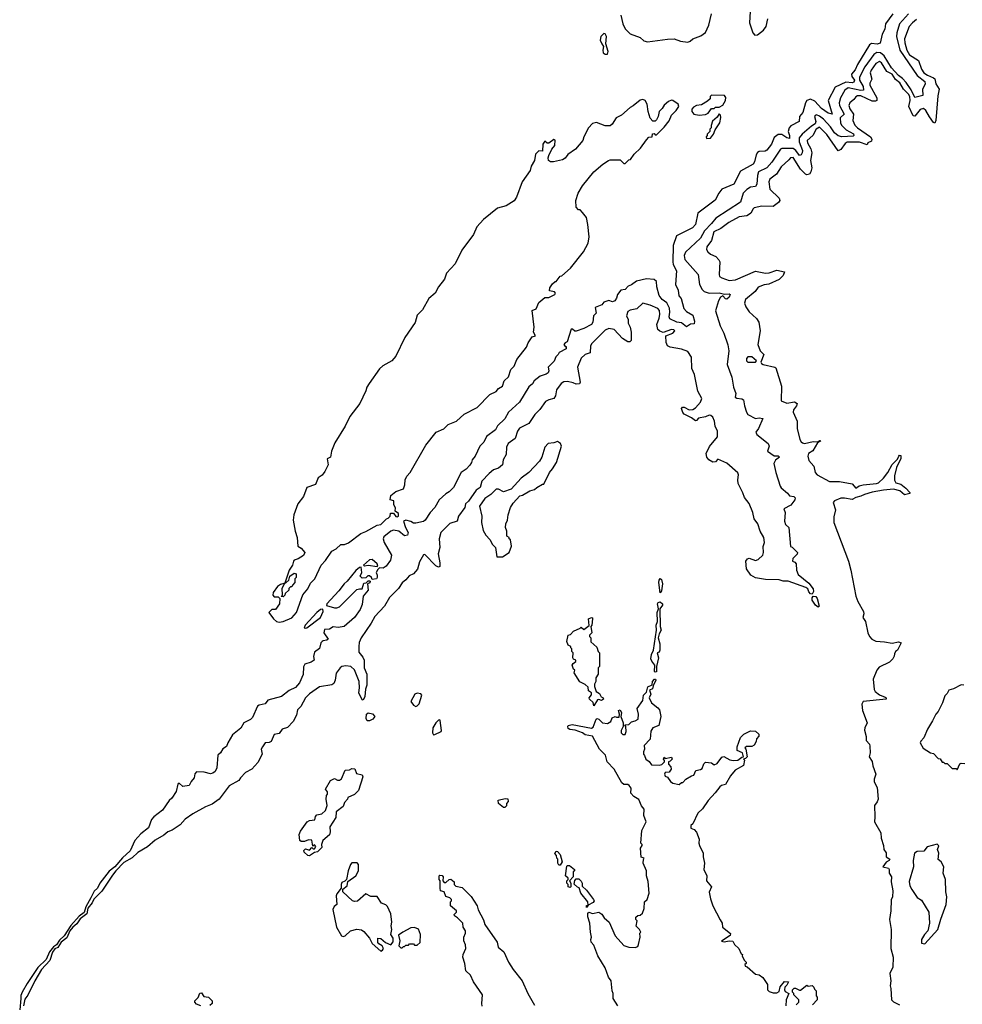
# Model space of a CAD drawing. Extents: x 2673034 to 2765626, y 830478 to 954748.
# Tile 97 of 126: x 2683654 to 2691175, y 920958 to 928819. Entities that reach past the tile are written whole.
import ezdxf

# ---------------------------------------------------------------- set-up
doc = ezdxf.new("R2010")
doc.units = 0

msp = doc.modelspace()

# ---------------------------------------------------------------- linework, layer by layer
at = {"layer": '0CON05XD'}
for points in [[(2690746.2, 928865), (2690672.7, 928785), (2690651.8, 928715), (2690650.9, 928685), (2690676.4, 928575), (2690814.4, 928374.4), (2690876.9, 928325), (2690877.5, 928305), (2690857.3, 928265), (2690858.8, 928215), (2690795, 928198.9), (2690768.3, 928258.3), (2690727.6, 928317.6), (2690698.8, 928348.8), (2690665, 928373.6), (2690608.8, 928435), (2690551, 928531), (2690522.5, 928555), (2690493.2, 928556.8), (2690468.1, 928541.9), (2690396.6, 928443.4), (2690355, 928360.8), (2690354.2, 928335), (2690383.3, 928285), (2690387.8, 928255), (2690365, 928253.3), (2690265, 928276), (2690238.5, 928255), (2690202.9, 928195), (2690192.3, 928155), (2690193.9, 928135), (2690232.9, 928065), (2690200.4, 928035), (2690203.7, 927993.7), (2690213.8, 927973.8), (2690249.1, 927939.1), (2690306.4, 927906.4), (2690310.4, 927895), (2690305, 927887.8), (2690214.7, 927884.7), (2690185, 927891.2), (2690153.9, 927915), (2690123.8, 927963.8), (2690067.3, 928025), (2690035, 928049.6), (2690011.1, 928058.9), (2690000, 928055), (2689994.4, 928045), (2690006.9, 928006.9), (2690001.2, 927988.8), (2689970.4, 927969.6), (2689895.9, 927904.1), (2689873.8, 927875), (2689872, 927845), (2689900.9, 927775), (2689898.1, 927755), (2689888.9, 927741.1), (2689875, 927735.6), (2689845.9, 927775.9), (2689825, 927790.8), (2689735, 927789.5), (2689725, 927784.4), (2689655, 927680.8), (2689614.4, 927635), (2689548.1, 927605), (2689540.4, 927575), (2689536.7, 927505), (2689525, 927486.2), (2689485, 927480.6), (2689455, 927463.5), (2689427.3, 927435), (2689405, 927362.5), (2689207.1, 927235), (2689175, 927191.9), (2689117.6, 927132.4), (2689085.3, 927074.7), (2688965, 926964), (2688954.6, 926935), (2688961.9, 926905), (2689068, 926785), (2689079.2, 926705), (2689098.8, 926665), (2689115, 926648.8), (2689154.4, 926634.4), (2689235, 926639.2), (2689277.6, 926627.6), (2689315, 926630), (2689323.3, 926625), (2689315, 926602.5), (2689295, 926588.1), (2689285, 926589.2), (2689265, 926614.2), (2689245.7, 926605), (2689228.5, 926575), (2689206, 926495), (2689242, 926375), (2689272, 926315), (2689304.2, 926224.2), (2689312, 926175), (2689299.2, 926065), (2689335.7, 925965), (2689348, 925885), (2689367.5, 925835), (2689363.8, 925805), (2689375, 925796.7), (2689415, 925793.3), (2689430, 925785), (2689436.2, 925735), (2689452, 925685), (2689465, 925666.7), (2689525, 925636.2), (2689555, 925640.8), (2689582.5, 925635), (2689550, 925555), (2689528, 925525), (2689535, 925506.7), (2689625.8, 925435.8), (2689633.8, 925415), (2689620, 925375), (2689675, 925336.2), (2689706.1, 925336.1), (2689717, 925327), (2689685, 925302.5), (2689670, 925275), (2689686, 925205), (2689722.5, 925095), (2689730.7, 925080.7), (2689779.7, 925039.7), (2689795, 925016.7), (2689831.7, 925011.7), (2689841.7, 925001.7), (2689840, 924985), (2689805.9, 924944.1), (2689750, 924915), (2689762.5, 924885), (2689757.5, 924815), (2689765, 924790), (2689790, 924765), (2689803, 924613), (2689818.3, 924608.3), (2689860, 924565), (2689858.3, 924551.7), (2689821.7, 924518.3), (2689820, 924495), (2689838.3, 924488.3), (2689850, 924475), (2689852.5, 924425), (2689865, 924390), (2689951.1, 924321.1), (2689984, 924275), (2689987.5, 924255), (2689976.2, 924233.8), (2689965, 924236), (2689950.3, 924250.3), (2689942.5, 924275), (2689927.5, 924285), (2689785, 924337.5), (2689745, 924336.7), (2689715, 924346.7), (2689605, 924348.8), (2689525, 924363.8), (2689487.5, 924385), (2689453.3, 924435), (2689447.5, 924495), (2689460, 924515), (2689475, 924520), (2689525, 924502.5), (2689545, 924510), (2689582.5, 924545), (2689590, 924565), (2689587, 924613), (2689597.5, 924645), (2689592.5, 924685), (2689563.3, 924735), (2689542.5, 924795), (2689514.1, 924834.1), (2689503.8, 924885), (2689475.6, 924955.6), (2689438, 925005), (2689425, 925042.5), (2689386.2, 925115), (2689383.3, 925145), (2689390, 925185), (2689385, 925200), (2689295, 925277.5), (2689225, 925310), (2689205, 925290), (2689185, 925287.5), (2689152.5, 925305), (2689136.1, 925326.1), (2689131.2, 925355), (2689157.5, 925412.5), (2689221.7, 925488.3), (2689222.5, 925535), (2689202.5, 925575), (2689197.1, 925615), (2689185, 925646.7), (2689169.5, 925659.5), (2689155, 925660.8), (2689125, 925648.6), (2689071.3, 925638.7), (2689055, 925620), (2689045, 925617.5), (2689015, 925640), (2688955, 925670), (2688945, 925683.3), (2688934, 925715), (2688943.6, 925726.4), (2688955, 925726.2), (2688995, 925704), (2689025, 925707.5), (2689045, 925720), (2689085, 925766.2), (2689097.1, 925795), (2689064.2, 925854.2), (2689039.2, 925985), (2689015.7, 926035), (2689013.5, 926125), (2688985, 926169.2), (2688935, 926187.5), (2688843.9, 926203.9), (2688822.5, 926215), (2688811.7, 926241.7), (2688810, 926295), (2688866, 926315), (2688880, 926335), (2688874, 926344), (2688855, 926345.6), (2688788.3, 926321.7), (2688762.2, 926332.2), (2688746.5, 926346.5), (2688737.7, 926385), (2688757.1, 926435), (2688761.5, 926465), (2688757.5, 926497.5), (2688745, 926513.8), (2688685, 926540), (2688625, 926556.7), (2688578.3, 926511.7), (2688525, 926501.2), (2688505, 926488.8), (2688496.2, 926455), (2688508.8, 926425), (2688507.5, 926395), (2688523.9, 926363.9), (2688533.8, 926325), (2688531.7, 926258.3), (2688521.7, 926248.3), (2688505, 926246.7), (2688462.7, 926272.7), (2688397.5, 926345), (2688355, 926354.4), (2688325, 926341.5), (2688220, 926235), (2688209.2, 926215), (2688205, 926160), (2688165, 926146.2), (2688134.6, 926115.4), (2688104.4, 926045), (2688126.2, 925925), (2688119.5, 925910.5), (2688095, 925908), (2688070.3, 925920.3), (2688025, 925930.6), (2687995, 925926.9), (2687975, 925915.7), (2687938.1, 925865), (2687928.6, 925815), (2687916, 925795), (2687875, 925784), (2687850.3, 925769.7), (2687803.4, 925706.6), (2687762.8, 925667.2), (2687717.5, 925595), (2687642.4, 925557.6), (2687626.7, 925535), (2687606.2, 925475), (2687551.9, 925435), (2687538.9, 925405), (2687535, 925347.5), (2687511.2, 925305), (2687506.7, 925265), (2687475, 925238.8), (2687435, 925224), (2687400, 925195), (2687340, 925135), (2687328, 925085), (2687296.8, 925063.2), (2687235, 924974), (2687211.2, 924955), (2687206.8, 924923.2), (2687155.8, 924855), (2687143.3, 924815), (2687085, 924798), (2687014.2, 924725), (2687000, 924675), (2687006.1, 924606.1), (2686992.2, 924555), (2687006.6, 924483.4), (2687005, 924452.5), (2686995, 924448.8), (2686975, 924458.9), (2686885, 924550), (2686875, 924545.8), (2686845, 924490), (2686828.8, 924431.2), (2686796.4, 924393.6), (2686761.7, 924378.3), (2686734.2, 924345.8), (2686705, 924323.3), (2686675, 924278.8), (2686604.3, 924205), (2686565, 924136.2), (2686486.5, 924053.5), (2686459.1, 924000.9), (2686379.2, 923885), (2686363.2, 923846.8), (2686358.6, 923815), (2686359.5, 923769.5), (2686390.7, 923730.7), (2686401.2, 923705), (2686402, 923645), (2686422.5, 923595), (2686423.8, 923505), (2686412.9, 923475), (2686407.5, 923415), (2686395, 923387.5), (2686385, 923390), (2686359.1, 923445), (2686364.4, 923485), (2686361.4, 923535), (2686325, 923629.2), (2686295, 923654.2), (2686255, 923659.2), (2686225, 923655.8), (2686210, 923645), (2686178.3, 923601.7), (2686171.4, 923545), (2686159.7, 923520.3), (2686145, 923510), (2686045, 923492), (2685965, 923437.5), (2685934.7, 923405.3), (2685896.9, 923335), (2685870.7, 923309.3), (2685863.2, 923266.8), (2685835, 923216.7), (2685790.7, 923169.3), (2685747.5, 923155), (2685725, 923120), (2685685, 923111.2), (2685661.2, 923055), (2685645, 923047.5), (2685613.6, 923046.4), (2685591.2, 923015), (2685581.2, 922995), (2685588.8, 922955), (2685555, 922887.5), (2685505, 922836.7), (2685455, 922807.5), (2685415, 922767.5), (2685402.5, 922745), (2685325, 922703.3), (2685243.9, 922596.1), (2685190, 922555), (2685135, 922533.8), (2685035, 922478), (2684975, 922435.8), (2684935, 922392), (2684871.2, 922348.8), (2684835, 922333.8), (2684805, 922308), (2684735, 922267.5), (2684674.1, 922215.9), (2684595, 922169.2), (2684551.4, 922128.6), (2684485, 922089.4), (2684420, 922025), (2684395, 921988.6), (2684309.4, 921860.6), (2684245, 921798.4), (2684231.6, 921768.4), (2684198.3, 921725), (2684188.9, 921681.1), (2684135, 921641), (2684109.8, 921600.2), (2684076.9, 921575), (2684054.3, 921545), (2684030.2, 921489.8), (2683985, 921453.9), (2683958.7, 921411.3), (2683935, 921399.8), (2683914.3, 921375), (2683893.1, 921306.9), (2683827.3, 921235), (2683774.1, 921145), (2683719.7, 921030.3), (2683695, 921000), (2683682.6, 920945)], [(2690619.4, 928865), (2690561.5, 928785), (2690556.5, 928743.5), (2690536.6, 928703.4), (2690518.3, 928631.7), (2690495, 928622.5), (2690450.9, 928629.1), (2690435, 928618.6), (2690338.3, 928461.7), (2690321, 928419), (2690290.4, 928385), (2690294, 928365), (2690313.8, 928335), (2690309.8, 928320.2), (2690295, 928315.8), (2690245, 928320), (2690160.6, 928279.4), (2690103.5, 928175), (2690135.6, 928064.4), (2690105, 928072.1), (2690050.3, 928110.3), (2689999.3, 928169.3), (2689965, 928183.5), (2689935.5, 928174.5), (2689923.1, 928155), (2689901.8, 928078.2), (2689876.5, 928045), (2689874, 928005), (2689807.2, 927972.8), (2689793.3, 927956.7), (2689786.3, 927926.3), (2689796.2, 927895), (2689795, 927871.2), (2689775, 927874.4), (2689735, 927901.1), (2689705, 927901.4), (2689672.7, 927877.3), (2689653.1, 927825), (2689615, 927776.9), (2689600.7, 927769.3), (2689555, 927766.9), (2689541.4, 927758.6), (2689528.9, 927741.1), (2689516.3, 927683.7), (2689506.7, 927665), (2689405, 927610), (2689351.2, 927505), (2689255.4, 927464.6), (2689231.4, 927435), (2689203, 927377), (2689065.8, 927275), (2689045.7, 927185), (2689021.8, 927158.2), (2688895.6, 927094.4), (2688868.5, 927015), (2688865.5, 926885), (2688868.9, 926865), (2688894.2, 926815), (2688886.1, 926706.1), (2688908.8, 926658.8), (2688914.3, 926614.3), (2688931.7, 926591.7), (2688952.1, 926512.1), (2688975, 926490), (2689025, 926460), (2689037, 926413), (2689035, 926390), (2689005, 926387.5), (2688975, 926367.5), (2688935, 926400), (2688897.5, 926405), (2688840.6, 926430.6), (2688835.8, 926445.8), (2688841.9, 926485), (2688838.6, 926515), (2688817.4, 926557.4), (2688779.4, 926585), (2688755, 926618), (2688737.5, 926685), (2688735, 926727.5), (2688715, 926746), (2688655, 926748.8), (2688575, 926732.5), (2688535, 926701.2), (2688509.5, 926690.5), (2688485, 926666.2), (2688450.7, 926659.3), (2688423.3, 926625), (2688416.7, 926595), (2688402.5, 926575), (2688385, 926566.7), (2688355, 926576.7), (2688315, 926562.5), (2688298.8, 926541.2), (2688245, 926520), (2688252.5, 926475), (2688232.5, 926455), (2688226.7, 926405), (2688217.5, 926385), (2688155, 926353.8), (2688095, 926333.3), (2688083, 926333), (2688065, 926347.5), (2688055, 926347.5), (2688022.5, 926247.5), (2688005, 926240), (2687996.7, 926225), (2688005, 926210), (2688015, 926210), (2688015, 926190), (2687958.3, 926161.7), (2687950.8, 926145), (2687932.4, 926127.6), (2687917.2, 926092.8), (2687870, 926045), (2687876.2, 926015), (2687869.5, 926000.5), (2687855, 925988.8), (2687807.7, 925972.3), (2687757.5, 925935), (2687745, 925912.5), (2687715, 925887.5), (2687641.2, 925765), (2687553.2, 925686.8), (2687525, 925632.5), (2687465, 925576.7), (2687450, 925545), (2687379.5, 925490.5), (2687356.7, 925445), (2687326.2, 925415), (2687288.8, 925335), (2687263.3, 925305), (2687260, 925285), (2687245, 925263.3), (2687215, 925231.2), (2687175.9, 925204.1), (2687115, 925083.3), (2687081.7, 925048.3), (2687055, 925033.3), (2687000, 924985), (2686965.5, 924924.5), (2686930, 924885), (2686887.7, 924822.3), (2686875, 924813.3), (2686815, 924800), (2686795, 924800), (2686775, 924813.3), (2686735, 924823.3), (2686716.7, 924815), (2686731.2, 924765), (2686752.5, 924725), (2686746.8, 924703.2), (2686725, 924698.6), (2686678.8, 924735), (2686635, 924743.1), (2686615, 924735.6), (2686558.8, 924691.2), (2686554.7, 924675), (2686562.3, 924645), (2686621.2, 924545), (2686611.2, 924505), (2686576.7, 924455), (2686555, 924441.2), (2686525, 924442.5), (2686511.7, 924428.3), (2686498.8, 924405), (2686506.7, 924385), (2686506.7, 924365), (2686500, 924355), (2686465, 924350), (2686460, 924365), (2686445, 924380), (2686431.2, 924378.8), (2686415, 924362.5), (2686385, 924360), (2686370, 924375), (2686382.5, 924405), (2686377, 924447), (2686364, 924445), (2686335, 924421.2), (2686267.5, 924335)], [(2688450, 928855), (2688466.2, 928785), (2688485.9, 928745.9), (2688525, 928706.7), (2688605, 928676.7), (2688635, 928650), (2688662.7, 928642.7), (2688822.9, 928662.9), (2688875.8, 928665.8), (2688927.3, 928647.3), (2688985, 928640.6), (2689003.2, 928646.8), (2689023.7, 928666.3), (2689089.3, 928690.7), (2689125, 928716.2), (2689153.8, 928775), (2689172.5, 928865)], [(2689482.5, 928885), (2689477.5, 928795), (2689503.3, 928715), (2689520, 928695), (2689540.7, 928699.3), (2689587.5, 928735), (2689610, 928765), (2689623.3, 928825)], [(2690810.3, 928819.7), (2690776.5, 928795), (2690751.8, 928765), (2690713.2, 928665), (2690715.2, 928635), (2690733, 928575), (2690755, 928539.7), (2690824.2, 928494.2), (2690849.4, 928425), (2690866.9, 928395), (2690898.1, 928375), (2690945.8, 928355.8), (2690955, 928345.8), (2690965, 928306.2), (2690991.2, 928265), (2690979.3, 928210.7), (2690964.4, 928015), (2690955, 927994), (2690945, 927998), (2690912.7, 928042.7), (2690885, 928094.5), (2690865, 928110.9), (2690837.9, 928102.1), (2690795, 928049.1), (2690782.2, 928052.2), (2690749.4, 928125), (2690759.3, 928175), (2690755.2, 928205), (2690745, 928225.3), (2690705.5, 928265.5), (2690677.6, 928315), (2690641, 928341), (2690615, 928384.7), (2690572.7, 928405), (2690531.1, 928475), (2690515, 928486.2), (2690485, 928470), (2690447.5, 928415), (2690440.9, 928395), (2690452.5, 928345), (2690437.9, 928312.1), (2690437.7, 928295), (2690491.8, 928195), (2690493.3, 928175), (2690482.5, 928167.5), (2690455, 928169.7), (2690365, 928211.9), (2690338, 928212), (2690325, 928204.2)], [(2688325, 928542.9), (2688345, 928544), (2688350, 928565), (2688330, 928625), (2688336, 928686), (2688326.4, 928706.4), (2688315, 928710), (2688290, 928685), (2688286.7, 928655), (2688297.5, 928625), (2688312.5, 928605), (2688305.8, 928575), (2688310, 928555), (2688325, 928542.9)], [(2689075, 928056.7), (2689125, 928062.5), (2689148.3, 928071.7), (2689175, 928110), (2689195, 928110), (2689205, 928120), (2689235, 928120), (2689265, 928137.5), (2689286.4, 928175), (2689287.3, 928197.3), (2689278, 928215), (2689174.3, 928215.7), (2689164.1, 928205.9), (2689162.5, 928187.5), (2689140.7, 928169.3), (2689095, 928140), (2689055, 928133.3), (2689030.7, 928119.3), (2689017.5, 928105), (2689017.5, 928085), (2689033.9, 928063.9), (2689075, 928056.7)], [(2690325, 928204.2), (2690309.2, 928180.8), (2690277.8, 928155), (2690268.8, 928135), (2690277, 928107), (2690306.7, 928065), (2690301.1, 928015), (2690317.7, 927977.7), (2690339.5, 927955), (2690443.7, 927883.7), (2690454, 927865), (2690450, 927850), (2690420, 927835), (2690415, 927820), (2690355, 927841.5), (2690255, 927841.8), (2690239.1, 927830.9), (2690205, 927781.4), (2690185, 927770.8), (2690095, 927901.5), (2690035, 927959.6), (2690008.5, 927945), (2689981.2, 927895), (2689936.2, 927855), (2689938.7, 927835), (2689967.3, 927787.3), (2689975.3, 927754.7), (2689964.4, 927695), (2689973.5, 927635), (2689966.4, 927605), (2689955, 927586.9), (2689935, 927580.4), (2689923.3, 927585), (2689885, 927626.2), (2689825, 927718.1), (2689805, 927717.1), (2689790.9, 927699.1), (2689730.8, 927645), (2689693.6, 927586.4), (2689640, 927545), (2689630, 927525), (2689639.4, 927465), (2689715, 927393.3), (2689719.2, 927375), (2689709.7, 927360.3), (2689665, 927328.6), (2689575, 927331.4), (2689515, 927315.8), (2689505, 927308.8), (2689487.1, 927275), (2689469.4, 927260.6), (2689455, 927253.3), (2689395, 927244.4), (2689311.3, 927198.7), (2689247.3, 927152.7), (2689193.5, 927125), (2689173.5, 927055), (2689135.6, 927005), (2689134.4, 926985), (2689145.8, 926965), (2689165, 926947.5), (2689207.9, 926927.9), (2689232.7, 926902.7), (2689240, 926885), (2689234, 926784), (2689238.8, 926768.8), (2689257, 926757), (2689315, 926736.9), (2689365, 926741.5), (2689525, 926810.6), (2689605, 926795.7), (2689635, 926798.6), (2689695, 926818), (2689756.4, 926806.4), (2689745, 926776.7), (2689714, 926745), (2689632.2, 926707.8), (2689595, 926701.1), (2689547.1, 926682.9), (2689522.3, 926647.7), (2689445, 926586.2), (2689437.5, 926555), (2689446.4, 926526.4), (2689475, 926487.5), (2689533.9, 926433.9), (2689551.2, 926405), (2689562.5, 926335), (2689542.5, 926225), (2689563.3, 926175), (2689592.5, 926145), (2689567.5, 926085), (2689572.5, 926075), (2689586, 926066), (2689680, 926045), (2689688.3, 926038.3), (2689733.6, 925893.6), (2689730, 925775), (2689775, 925756.2), (2689835, 925767.1), (2689857.5, 925755), (2689852.7, 925737.3), (2689828.8, 925705), (2689826.2, 925685), (2689856.2, 925615), (2689858.6, 925555), (2689877.7, 925467.7), (2689888.3, 925448.3), (2689900.3, 925440.3), (2689915.8, 925435.8), (2689985, 925452.5), (2690021.7, 925448.3), (2690035, 925458.8), (2690046.2, 925456.2), (2690020.5, 925439.5), (2689982.6, 925377.4), (2689948.8, 925355), (2689942, 925335), (2689950.5, 925300.5), (2689990, 925255), (2690001.2, 925205), (2690016.7, 925185), (2690115, 925132), (2690195, 925132.5), (2690295, 925113.3), (2690325, 925080), (2690352.9, 925097.1), (2690385, 925105.7), (2690490, 925115), (2690507.3, 925122.7), (2690545, 925157.5), (2690580, 925205), (2690615, 925268), (2690659.1, 925310.9), (2690668.8, 925335), (2690675, 925341.2), (2690685, 925340), (2690685.8, 925315), (2690650, 925245), (2690633.9, 925176.1), (2690633.6, 925143.6), (2690645, 925122.5), (2690685, 925112), (2690725, 925077.5), (2690756, 925045), (2690757.5, 925035), (2690746.1, 925033.9), (2690715, 925025.8), (2690676.5, 925056.5), (2690625, 925070), (2690545, 925064), (2690455, 925047.8), (2690395, 925029.4), (2690365.5, 925014.5), (2690326.7, 925005), (2690295, 924987.1), (2690235, 924998.6), (2690205, 924998.1), (2690155, 924977.5), (2690144.2, 924965), (2690163.8, 924905), (2690150.5, 924849.5), (2690150, 924805), (2690266, 924495), (2690286.2, 924425), (2690325.8, 924215.8), (2690340.8, 924175), (2690386.7, 924095), (2690388.8, 924075), (2690381.2, 924045), (2690403.9, 924013.9), (2690421.2, 923925), (2690434.1, 923894.1), (2690452.7, 923872.7), (2690485, 923856.2), (2690555, 923853.3), (2690615, 923842.5), (2690665, 923852.5), (2690687.5, 923845), (2690657.5, 923785), (2690642.5, 923775), (2690633, 923757), (2690631.7, 923738.3), (2690620, 923715), (2690595, 923690), (2690510.7, 923649.3), (2690493.3, 923625), (2690463.3, 923555), (2690471.7, 923471.7), (2690478.8, 923455), (2690515, 923428.8), (2690560.7, 923410.7), (2690567.5, 923405), (2690566.7, 923395), (2690384.6, 923375.4), (2690372.5, 923355), (2690378, 923305), (2690416.7, 923205), (2690396, 923165), (2690395.9, 923145.9), (2690408, 923095), (2690407.5, 923065), (2690433.3, 923035), (2690438.3, 923018.3), (2690440, 922965), (2690432.5, 922935), (2690456.4, 922896.4), (2690460.7, 922860.7), (2690485.9, 922795.9), (2690472.5, 922755), (2690472.5, 922735), (2690495, 922690), (2690503.3, 922595), (2690496.7, 922575), (2690473.8, 922545), (2690475.9, 922455.9), (2690474, 922414), (2690526, 922326), (2690526.7, 922285), (2690546.7, 922225), (2690550, 922195), (2690567, 922167), (2690567.5, 922135), (2690596.7, 922116.7), (2690592.5, 922105), (2690567.3, 922092.7), (2690540, 922055), (2690586.2, 922046.2), (2690592.5, 922035), (2690592.5, 922005), (2690610, 921975), (2690607.5, 921935), (2690620, 921865), (2690617.5, 921815), (2690607, 921793), (2690605.8, 921704.2), (2690593.3, 921635), (2690608, 921555), (2690605.8, 921405), (2690623.8, 921335), (2690620, 921255), (2690597.5, 921205), (2690604.2, 921145), (2690600, 921105), (2690606, 921085), (2690608.8, 920995), (2690626.8, 920976.8), (2690673.8, 920955)], [(2685725, 924009.2), (2685755, 924014.4), (2685825, 924042.5), (2685863.3, 924085), (2685913, 924227), (2685952.5, 924275), (2685975, 924320), (2686007.5, 924355), (2686060, 924465), (2686095, 924500), (2686143.6, 924576.4), (2686180, 924595), (2686215, 924630), (2686245, 924630), (2686277, 924643), (2686375, 924717.5), (2686416.7, 924733.3), (2686505, 924782.5), (2686535, 924790), (2686580, 924835), (2686595, 924840), (2686610, 924855), (2686611.7, 924878.3), (2686635, 924880), (2686655, 924853.3), (2686665, 924850), (2686676, 924855), (2686675, 924877.5), (2686650, 924895), (2686651.7, 924921.7), (2686640, 924945), (2686638.3, 924978.3), (2686610, 924985), (2686615, 925020), (2686655, 925052.5), (2686716.4, 925073.6), (2686728, 925105), (2686730, 925145), (2686742, 925175), (2686770, 925205), (2686895, 925423.3), (2686977.5, 925525), (2687037, 925553), (2687071.7, 925588.3), (2687140, 925615), (2687199.3, 925670.7), (2687305, 925723.8), (2687404.1, 925825.9), (2687455, 925851.2), (2687475, 925873.3), (2687505, 925892.5), (2687518.8, 925935), (2687555, 925966.7), (2687573.8, 926025), (2687598.3, 926051.7), (2687620, 926105), (2687697.5, 926205), (2687711.7, 926238.3), (2687743.6, 926286.4), (2687770, 926295), (2687752.5, 926325), (2687760, 926365), (2687743, 926497), (2687775, 926510), (2687795, 926560), (2687845, 926600), (2687875, 926600), (2687922.5, 926625), (2687930, 926635), (2687920, 926645), (2687880, 926655), (2687883, 926677), (2687905, 926710), (2687925, 926730), (2687935, 926730), (2687965, 926770), (2687980, 926775), (2688047.5, 926835), (2688153.6, 926966.4), (2688190, 927035), (2688197.5, 927085), (2688187.5, 927185), (2688175, 927240), (2688145, 927280), (2688125, 927300), (2688111.7, 927301.7), (2688093, 927323), (2688090, 927375), (2688110, 927435), (2688145, 927492.5), (2688235, 927603.3), (2688306.7, 927665), (2688352.5, 927695), (2688365, 927700), (2688445, 927700), (2688475, 927670), (2688485, 927670), (2688515, 927700), (2688526.4, 927703.6), (2688557.5, 927745), (2688606.4, 927793.6), (2688655, 927860), (2688675, 927880), (2688700, 927885), (2688701.7, 927908.3), (2688715, 927910), (2688725, 927900), (2688735, 927900), (2688795, 927960), (2688835, 928012.5), (2688855, 928057.5), (2688892.5, 928095), (2688912.5, 928125), (2688907.5, 928145), (2688865, 928174), (2688855, 928175.8), (2688830, 928165), (2688795, 928136.2), (2688780.6, 928109.4), (2688756.2, 928085), (2688747.5, 928045), (2688735, 928020), (2688725, 928010), (2688705, 928010), (2688683.6, 928033.6), (2688668.8, 928085), (2688661.2, 928145), (2688643.3, 928175), (2688625, 928182), (2688605, 928177.5), (2688548.5, 928131.5), (2688525, 928118.1), (2688455, 928056.2), (2688414.2, 928035.8), (2688380.6, 927985), (2688365, 927972.7), (2688325, 927970.7), (2688255, 927998.5), (2688225, 927990), (2688193.6, 927956.4), (2688154.5, 927885), (2688146, 927855), (2688088, 927785), (2688028.3, 927741.7), (2688005.9, 927714.1), (2687985, 927701.2), (2687913.9, 927683.9), (2687890, 927685), (2687874, 927694), (2687870, 927715), (2687876.7, 927735), (2687898.8, 927785), (2687923.8, 927815), (2687926.1, 927856.1), (2687915, 927862.5), (2687875, 927832.5), (2687863, 927833), (2687845, 927850), (2687827.5, 927825), (2687825, 927770), (2687795, 927772.5), (2687770, 927745), (2687762.5, 927695), (2687735, 927650), (2687726.7, 927615), (2687663.3, 927525), (2687617.3, 927402.7), (2687598.1, 927371.9), (2687535, 927333.8), (2687465.9, 927314.1), (2687355, 927224.3), (2687300.8, 927165), (2687275.3, 927104.7), (2687180.8, 926979.2), (2687129.5, 926870.5), (2687058, 926795), (2687042.7, 926747.3), (2686994.3, 926685), (2686969.2, 926635), (2686917.2, 926592.8), (2686868.5, 926501.5), (2686825, 926460), (2686808.3, 926401.7), (2686727.7, 926282.3), (2686655, 926133.3), (2686623.3, 926095), (2686550, 926055), (2686525, 926032.5), (2686443.3, 925915), (2686424, 925885), (2686416.2, 925855), (2686368.9, 925755), (2686288.7, 925651.3), (2686251.5, 925575), (2686169.1, 925440.9), (2686142, 925375), (2686132.5, 925327.5), (2686108.3, 925311.7), (2686113.8, 925265), (2686088.3, 925211.7), (2686066.4, 925183.6), (2686035, 925160), (2686013, 925107), (2685944.2, 925085), (2685918, 925012), (2685872.7, 924955), (2685840.4, 924865), (2685836.7, 924823.3), (2685852.1, 924735), (2685868.7, 924685), (2685872.7, 924615), (2685900.3, 924600.2), (2685928.5, 924565), (2685918.4, 924541.6), (2685875.9, 924514.1), (2685845, 924504.2), (2685837.1, 924495), (2685830, 924465), (2685804.6, 924425), (2685770, 924320), (2685778.3, 924321.7), (2685800, 924345), (2685810, 924375), (2685845, 924400), (2685860, 924395), (2685860, 924365), (2685850, 924355), (2685850, 924325), (2685830, 924305), (2685825, 924290), (2685815, 924290), (2685801.7, 924278.3), (2685800, 924265), (2685771.7, 924238.3), (2685770, 924225), (2685755, 924210), (2685740, 924215), (2685750, 924225), (2685748.3, 924281.7), (2685770, 924320), (2685735, 924310), (2685712, 924295), (2685676.2, 924245), (2685673.3, 924225), (2685685, 924212.5), (2685715, 924210), (2685728.3, 924198.3), (2685726.7, 924155), (2685695, 924110), (2685665, 924110), (2685642.5, 924085), (2685680, 924035), (2685703.3, 924015), (2685725, 924009.2)], [(2689135, 927870), (2689165, 927872.5), (2689190, 927905), (2689201.7, 927938.3), (2689240.8, 927995), (2689248.3, 928038.3), (2689245, 928057.5), (2689235, 928067.5), (2689219.3, 928040.7), (2689181.7, 928008.3), (2689170, 927975), (2689170, 927955), (2689160, 927945), (2689160, 927925), (2689140, 927905), (2689140, 927895), (2689130, 927885), (2689135, 927870)], [(2689525, 926083.8), (2689532.5, 926095), (2689495, 926126.2), (2689465, 926126.7), (2689453.8, 926115), (2689454, 926095), (2689465, 926084), (2689525, 926083.8)], [(2687505, 924530), (2687560, 924565), (2687577.5, 924615), (2687570, 924665), (2687560, 924675), (2687560, 924685), (2687540, 924695), (2687540, 924735), (2687530, 924765), (2687532.5, 924795), (2687547, 924823), (2687550, 924865), (2687570, 924925), (2687590.7, 924959.3), (2687645, 925017.5), (2687666.7, 925023.3), (2687725, 925057.5), (2687761.7, 925068.3), (2687780, 925085), (2687825, 925110), (2687835, 925110), (2687880, 925205), (2687906.1, 925233.9), (2687936.7, 925285), (2687977.5, 925415), (2687970, 925435), (2687945, 925452.5), (2687915, 925440), (2687870, 925435), (2687843, 925407), (2687820, 925325), (2687802.5, 925295), (2687717.5, 925205), (2687655, 925157.5), (2687575, 925070), (2687515, 925050), (2687475, 925071.2), (2687455, 925071.2), (2687411.8, 925028.2), (2687364.2, 924995), (2687321.4, 924935), (2687340, 924855), (2687338.8, 924805), (2687351.7, 924741.7), (2687373.9, 924703.9), (2687405, 924670), (2687425, 924630), (2687450, 924605), (2687461.7, 924531.7), (2687505, 924530)], [(2686505, 924452.5), (2686510, 924455), (2686506.7, 924475), (2686465, 924510), (2686445, 924506.7), (2686397.5, 924465), (2686405, 924457.5), (2686435, 924463.3), (2686505, 924452.5)], [(2688765, 924242.5), (2688754, 924325), (2688756.7, 924345), (2688765, 924356.7), (2688775, 924350), (2688783.8, 924315), (2688775, 924260), (2688765, 924242.5)], [(2686267.5, 924335), (2686242.5, 924315), (2686200.7, 924259.3), (2686104.4, 924155), (2686101.9, 924141.9), (2686165, 924123.5), (2686185, 924122.5), (2686205, 924130.6), (2686345, 924268.8), (2686363.9, 924276.1), (2686387.5, 924275), (2686400, 924320), (2686417.5, 924322.5), (2686435, 924340), (2686445, 924340), (2686450, 924335), (2686448.3, 924321.7), (2686430, 924315), (2686433.3, 924265), (2686394.2, 924215.8), (2686385, 924150), (2686369.7, 924110.3), (2686325, 924046.7), (2686242.5, 923975), (2686195, 923966.2), (2686155, 923972.5), (2686125, 923952.5), (2686085, 923950), (2686080, 923925), (2686115.7, 923874.3), (2686105.5, 923864.5), (2686075, 923861.2), (2686065.8, 923854.2), (2686056, 923844), (2686045, 923797.5), (2686005, 923770), (2685996.7, 923735), (2686002.5, 923705), (2685979.5, 923690.5), (2685927.5, 923675), (2685917, 923653), (2685915, 923590), (2685886.2, 923525), (2685855, 923488), (2685805, 923462.5), (2685742.5, 923415), (2685634.1, 923385.9), (2685613.6, 923356.4), (2685565, 923346.2), (2685552.3, 923337.7), (2685512.3, 923247.7), (2685495, 923231.2), (2685443.3, 923205), (2685417.7, 923162.3), (2685351.7, 923108.3), (2685313.3, 923045), (2685305, 923017.5), (2685275, 922997.5), (2685256.7, 922965), (2685233.9, 922946.1), (2685225.6, 922845), (2685212.5, 922817.5), (2685195, 922803.3), (2685175, 922797.5), (2685125, 922810.8), (2685065, 922813.3), (2685052.3, 922797.7), (2685046.2, 922765), (2685022.7, 922737.3), (2685005.8, 922704.2), (2684956.4, 922696.4), (2684925, 922722.5), (2684915, 922716.7), (2684901.7, 922658.3), (2684866.7, 922605), (2684846.2, 922585), (2684792.5, 922507.5), (2684724.7, 922455.3), (2684705, 922433.3), (2684682, 922368), (2684621.1, 922318.9), (2684573.4, 922265), (2684536.1, 922183.9), (2684473, 922127), (2684413.1, 922055), (2684367.8, 922022.2), (2684291.9, 921925), (2684275.2, 921885), (2684249, 921861), (2684220.5, 921809.5), (2684181.7, 921735), (2684168.1, 921691.9), (2684129.1, 921660.8), (2684061.5, 921588.5), (2684008.1, 921505), (2683970.2, 921469.8), (2683947.1, 921432.9), (2683922.9, 921417.1), (2683891.9, 921378.1), (2683866, 921315), (2683798.6, 921251.4), (2683712.8, 921125), (2683673.3, 921055), (2683662.8, 921027.2), (2683663.6, 921003.6), (2683653.6, 920915)], [(2690025, 924127.5), (2690003.6, 924143.6), (2689975.7, 924185), (2689975.7, 924204.3), (2689985, 924216.7), (2690005, 924213.8), (2690016.9, 924196.9), (2690032.5, 924137.5), (2690025, 924127.5)], [(2688725, 923610), (2688720, 923615), (2688722, 923665), (2688696.4, 923696.4), (2688690, 923715), (2688695, 923750), (2688711.2, 923785), (2688733.9, 923946.1), (2688733.3, 923985), (2688744, 924015), (2688739.2, 924085), (2688750, 924115), (2688744, 924155), (2688747.5, 924165), (2688765, 924172.5), (2688782.5, 924155), (2688783.3, 924145), (2688762.5, 924115), (2688763.3, 923975), (2688773.3, 923945), (2688756.2, 923915), (2688748, 923885), (2688762, 923835), (2688762.5, 923785), (2688755, 923770), (2688740, 923765), (2688752, 923725), (2688736, 923655), (2688735, 923613.8), (2688725, 923610)], [(2685935, 923960.6), (2685945, 923964.4), (2686054.6, 924045.4), (2686074.2, 924095), (2686072, 924112), (2686055, 924110), (2686025, 924085.4), (2685932.5, 923985), (2685922.9, 923965), (2685935, 923960.6)], [(2688235, 923340), (2688228.8, 923368.8), (2688200, 923395), (2688197.5, 923405), (2688215, 923430), (2688216.7, 923445), (2688192, 923462), (2688190, 923490), (2688165, 923512.5), (2688123.6, 923533.6), (2688077.5, 923605), (2688082.5, 923625), (2688072.5, 923635), (2688062.5, 923665), (2688070, 923680), (2688090, 923695), (2688090, 923705), (2688073.3, 923713.3), (2688067.5, 923725), (2688070, 923765), (2688060, 923775), (2688060, 923795), (2688050, 923805), (2688050, 923815), (2688030, 923825), (2688020, 923855), (2688030, 923905), (2688048.3, 923911.7), (2688071.7, 923938.3), (2688125, 923960), (2688135, 923970), (2688155, 923950), (2688198.3, 923981.7), (2688193.3, 924035), (2688215, 924046.7), (2688223, 924043), (2688223.8, 924035), (2688220, 923985), (2688210, 923975), (2688220, 923925), (2688200, 923905), (2688200, 923895), (2688210, 923885), (2688211.7, 923851.7), (2688258.3, 923808.3), (2688270, 923775), (2688280, 923765), (2688280, 923655), (2688270, 923645), (2688270, 923595), (2688250, 923565), (2688250, 923535), (2688240, 923515), (2688240, 923495), (2688252.5, 923455), (2688279.3, 923439.3), (2688293.3, 923413.3), (2688306.4, 923406.4), (2688312.5, 923395), (2688295, 923383.8), (2688275, 923392.5), (2688265, 923390), (2688235, 923340)], [(2688593.3, 922593.3), (2688555, 922617.5), (2688530, 922645), (2688532.5, 922685), (2688517.5, 922705), (2688505, 922712.5), (2688475, 922712.5), (2688457.5, 922725), (2688396.7, 922835), (2688342.5, 922895), (2688327, 922947), (2688280, 922995), (2688225, 923100), (2688165, 923110), (2688145, 923126.2), (2688086.1, 923146.1), (2688042.5, 923152.5), (2688031.2, 923161.2), (2688026.2, 923175), (2688030, 923185), (2688062.3, 923192.3), (2688216.1, 923163.9), (2688228.3, 923171.7), (2688254.1, 923235.9), (2688261.2, 923238.8), (2688275, 923233.8), (2688305, 923206), (2688345, 923200), (2688370, 923215), (2688380, 923245), (2688405, 923256.7), (2688415, 923250), (2688438.3, 923251.7), (2688440, 923275), (2688432.5, 923305), (2688445, 923310), (2688456.7, 923285), (2688450, 923255), (2688470, 923205), (2688470, 923175), (2688452.5, 923145), (2688452.5, 923125), (2688465, 923112.5), (2688485, 923112.5), (2688492.5, 923135), (2688490, 923175), (2688481.7, 923188.3), (2688515, 923192.5), (2688535, 923212.5), (2688565, 923220), (2688587.5, 923235), (2688590, 923275), (2688580.7, 923319.3), (2688627, 923383), (2688630, 923425), (2688655, 923450), (2688666.1, 923493.9), (2688700, 923510), (2688702.5, 923535), (2688720, 923555), (2688727.5, 923555), (2688730, 923545), (2688708.3, 923501.7), (2688703.3, 923476.7), (2688680, 923465), (2688690, 923435), (2688676.2, 923405), (2688695, 923366.2), (2688745.9, 923325.9), (2688758.3, 923308.3), (2688770, 923255), (2688753.3, 923185), (2688706.2, 923165), (2688690, 923140), (2688683.8, 923075), (2688637.5, 923025), (2688640, 922995), (2688630, 922975), (2688630, 922955), (2688640, 922945), (2688650, 922915), (2688676.4, 922896.4), (2688695, 922870), (2688755, 922867.5), (2688777, 922873), (2688800, 922895), (2688800, 922905), (2688790, 922915), (2688795, 922930), (2688805, 922920), (2688855, 922930), (2688860, 922915), (2688845, 922900), (2688830, 922895), (2688830, 922875), (2688850, 922855), (2688852.5, 922835), (2688835, 922812.5), (2688805, 922810), (2688800, 922795), (2688805, 922780), (2688822.5, 922772.5), (2688847, 922737), (2688863.9, 922723.9), (2688915, 922712.5), (2688935, 922730), (2688945, 922730), (2688970, 922755), (2689015, 922782.5), (2689033, 922787), (2689050, 922825), (2689087, 922833), (2689098.3, 922841.7), (2689113, 922877), (2689125, 922890), (2689175, 922886.7), (2689195, 922870), (2689219.3, 922880.7), (2689255, 922930), (2689273, 922937), (2689320.5, 922910.5), (2689346.4, 922903.6), (2689385, 922907.5), (2689415, 922930), (2689430, 922935), (2689420, 922965), (2689377.5, 922985), (2689377.5, 923015), (2689405, 923087.5), (2689432.5, 923115), (2689485, 923142.5), (2689525, 923140), (2689552.5, 923115), (2689551.7, 923098.3), (2689531.7, 923078.3), (2689530, 923055), (2689515, 923027.5), (2689495, 923017.5), (2689453, 923017), (2689440, 923005), (2689447.5, 922995), (2689457.5, 922935), (2689445, 922920), (2689430, 922915), (2689437.5, 922907.5), (2689430, 922865), (2689363.6, 922826.4), (2689325, 922782.5), (2689285, 922713.3), (2689254.4, 922705.6), (2689241.2, 922695), (2689204.2, 922645.8), (2689146.2, 922585), (2689101.7, 922518.3), (2689065.9, 922484.1), (2689025, 922400), (2689010, 922385), (2689010, 922365), (2689035, 922352.5), (2689053, 922333), (2689076.4, 922276.4), (2689073.3, 922245), (2689078.8, 922225), (2689107.5, 922165), (2689107.5, 922135), (2689118.8, 922085), (2689112.5, 922035), (2689135.8, 921985), (2689133.3, 921945), (2689172.5, 921895), (2689156.4, 921853.6), (2689165, 921800), (2689183.3, 921745), (2689242, 921632), (2689260, 921605), (2689262.5, 921575), (2689326.1, 921523.9), (2689321.7, 921508.3), (2689253.3, 921463.3), (2689275, 921456.2), (2689315, 921466), (2689345, 921462.5), (2689356.7, 921435), (2689392.5, 921405), (2689411.7, 921361.7), (2689420, 921355), (2689417.5, 921345), (2689435, 921310), (2689450, 921295), (2689450, 921285), (2689440, 921275), (2689441.7, 921261.7), (2689458.3, 921258.3), (2689525, 921200), (2689555, 921192.5), (2689583, 921173), (2689620, 921115), (2689620, 921075), (2689635, 921060), (2689665, 921050), (2689695, 921050), (2689715, 921060), (2689723, 921097), (2689755, 921140), (2689788.3, 921138.3), (2689775, 921110), (2689760, 921095), (2689757.5, 921075), (2689761.7, 921061.7), (2689790, 921045), (2689770, 920995), (2689767.5, 920945)], [(2691185.9, 923505.9), (2691165, 923508.8), (2691105, 923476.9), (2691067.5, 923465), (2691055, 923440), (2691035, 923420), (2691017.5, 923365), (2690982.5, 923295), (2690962.5, 923275), (2690938.3, 923221.7), (2690897.5, 923155), (2690867.5, 923085), (2690845, 923060), (2690840, 923045), (2690863.6, 923003.6), (2690920, 922965), (2690945, 922960), (2690981.7, 922921.7), (2690998.3, 922918.3), (2691015, 922890), (2691025, 922890), (2691035, 922880), (2691055, 922880), (2691095, 922840), (2691125, 922840), (2691135, 922830), (2691155, 922877.5), (2691165, 922882.5), (2691195, 922880)], [(2686815, 923336.7), (2686825, 923340), (2686842, 923358), (2686863.3, 923425), (2686855, 923436.7), (2686825, 923443.3), (2686806.7, 923435), (2686774.3, 923375), (2686795, 923346.2), (2686815, 923336.7)], [(2686425, 923220), (2686419.3, 923239.3), (2686422, 923275), (2686435, 923284), (2686467.7, 923277.7), (2686486.7, 923255), (2686472.5, 923235), (2686445, 923222.5), (2686425, 923220)], [(2686955, 923110), (2686965, 923112.5), (2687016.7, 923135), (2687020, 923145), (2687010, 923225), (2687005, 923230), (2686995, 923227.5), (2686974.1, 923205.9), (2686950, 923165), (2686947.5, 923125), (2686955, 923110)], [(2685965, 922142.5), (2685952.5, 922145), (2685923.6, 922173.6), (2685920, 922185), (2685935, 922200), (2685965, 922190), (2685985, 922210), (2685995, 922200), (2686005, 922200), (2686017, 922217), (2686005, 922230), (2685991.7, 922221.7), (2685985, 922267.5), (2685958.3, 922271.7), (2685925, 922257.5), (2685898.3, 922258.3), (2685890, 922265), (2685882.5, 922315), (2685895, 922340), (2685947.5, 922415), (2685965, 922426.2), (2686008.3, 922431.7), (2686013, 922457), (2686025, 922470), (2686065, 922480), (2686092.5, 922505), (2686107.5, 922545), (2686100, 922595), (2686102.5, 922625), (2686110, 922635), (2686110, 922655), (2686093.3, 922675), (2686132.5, 922745), (2686165, 922760), (2686188.3, 922748.3), (2686205, 922747.5), (2686220.7, 922759.3), (2686251.7, 922828.3), (2686285, 922830), (2686305, 922840), (2686328.3, 922838.3), (2686341.7, 922801.7), (2686385, 922790), (2686392.5, 922775), (2686356.2, 922665), (2686325, 922634), (2686271.7, 922608.3), (2686270, 922595), (2686245, 922570), (2686235, 922537.5), (2686180, 922495), (2686175, 922450), (2686127.5, 922375), (2686130, 922335), (2686125, 922310), (2686072.5, 922265), (2686062.5, 922235), (2686065, 922210), (2686030, 922175), (2686005, 922170), (2685965, 922142.5)], [(2687525, 922530), (2687515, 922530), (2687475, 922560), (2687471.7, 922588.3), (2687528.3, 922601.7), (2687549.3, 922599.3), (2687551.7, 922578.3), (2687538.3, 922561.7), (2687537, 922543), (2687525, 922530)], [(2688427, 920947), (2688390, 921005), (2688390, 921045), (2688380, 921065), (2688372.5, 921145), (2688352.5, 921175), (2688325, 921250), (2688267.5, 921345), (2688235, 921430), (2688213, 921453), (2688210, 921475), (2688217.5, 921495), (2688207.5, 921535), (2688202.5, 921605), (2688187, 921657), (2688187, 921683), (2688195, 921692.5), (2688225, 921682.5), (2688275, 921692.5), (2688297.7, 921677.7), (2688318.3, 921648.3), (2688356.7, 921615), (2688404.2, 921504.2), (2688475, 921428.8), (2688515, 921413.3), (2688565, 921412.5), (2688585, 921420), (2688592.5, 921435), (2688603.3, 921495), (2688602.5, 921525), (2688610, 921535), (2688600, 921555), (2688573, 921583), (2688580, 921625), (2688570, 921635), (2688570, 921655), (2688585, 921667.5), (2688605, 921670), (2688622.5, 921685), (2688636.4, 921723.6), (2688640, 921775), (2688660, 921795), (2688676.2, 921845), (2688667.7, 921937.7), (2688654, 921985), (2688656.2, 922025), (2688627.5, 922085), (2688630, 922115), (2688637.5, 922125), (2688613, 922133), (2688607.5, 922205), (2688620, 922225), (2688620, 922235), (2688610, 922245), (2688617.5, 922345), (2688652.5, 922415), (2688633.3, 922465), (2688637.5, 922515), (2688613.9, 922543.9), (2688593.3, 922593.3)], [(2690875, 921440), (2690980, 921555), (2691003, 921637), (2691047.5, 921755), (2691052.5, 921815), (2691043.3, 921855), (2691040, 921955), (2691022.5, 922005), (2691027.5, 922055), (2691006.4, 922096.4), (2690983, 922113), (2690987.5, 922165), (2690977.5, 922195), (2690987, 922223), (2690975, 922236.7), (2690895, 922214.5), (2690868.3, 922181.7), (2690815, 922177.2), (2690793.9, 922165), (2690782.5, 922105), (2690786.9, 922055), (2690750.5, 921939.5), (2690756, 921905), (2690771.2, 921875), (2690815, 921810), (2690849.3, 921789.3), (2690907.5, 921695), (2690912.5, 921605), (2690900, 921545), (2690872.5, 921515), (2690850, 921475), (2690850, 921445), (2690875, 921440)], [(2687965, 922070), (2687955, 922070), (2687947.5, 922085), (2687947, 922117), (2687940, 922125), (2687937, 922147), (2687923, 922163), (2687935, 922180), (2687945, 922177.5), (2687966.7, 922155), (2687982.5, 922095), (2687965, 922070)], [(2686535, 921382.5), (2686549.3, 921390.7), (2686556.7, 921405), (2686546, 921426), (2686520, 921440), (2686512, 921452), (2686510, 921485), (2686535, 921483.3), (2686571.7, 921451.7), (2686615, 921432.5), (2686633, 921457), (2686633.3, 921485), (2686616.1, 921516.1), (2686624.2, 921555), (2686617.1, 921585), (2686622.5, 921615), (2686615, 921680), (2686588.3, 921738.3), (2686575, 921752.5), (2686540, 921765), (2686505, 921820), (2686455, 921820), (2686415, 921840), (2686348.3, 921781.7), (2686325, 921780), (2686310, 921785), (2686232.5, 921855), (2686231.7, 921878.3), (2686267, 921903), (2686271.7, 921938.3), (2686336.4, 921983.6), (2686357.5, 922025), (2686356.7, 922075), (2686346.4, 922086.4), (2686305, 922087.5), (2686292.5, 922075), (2686273.3, 922025), (2686260, 921955), (2686248.3, 921941.7), (2686225, 921930), (2686217.5, 921915), (2686220, 921885), (2686185, 921840), (2686180, 921825), (2686183.8, 921755), (2686162.2, 921737.8), (2686152.2, 921715), (2686182, 921575), (2686222.5, 921505), (2686235, 921500), (2686250, 921505), (2686294.1, 921545.9), (2686345, 921558.8), (2686381.7, 921551.7), (2686399.5, 921539.5), (2686446.1, 921486.1), (2686465, 921442.5), (2686535, 921382.5)], [(2688045, 921890), (2688030, 921895), (2688030, 921915), (2688020, 921925), (2688020, 921945), (2688030, 921955), (2688030, 921965), (2688010, 921985), (2688018.3, 922061.7), (2688025, 922067.5), (2688040, 922065), (2688080, 922035), (2688080, 922025), (2688070, 922015), (2688070, 921975), (2688040, 921945), (2688050, 921925), (2688050, 921895), (2688045, 921890)], [(2687345, 920942.5), (2687341.2, 920965), (2687346.2, 921035), (2687275, 921137.5), (2687250.7, 921190.7), (2687212.5, 921225), (2687206.7, 921285), (2687190, 921335), (2687192.5, 921355), (2687212.5, 921405), (2687211.7, 921431.7), (2687197.5, 921465), (2687197.5, 921495), (2687210, 921525), (2687210, 921545), (2687193, 921573), (2687190, 921605), (2687148, 921648), (2687122.5, 921665), (2687120, 921675), (2687140, 921695), (2687140, 921705), (2687090, 921745), (2687090, 921775), (2687100, 921785), (2687100, 921795), (2687087, 921807), (2687055, 921820), (2687040, 921855), (2687012.5, 921865), (2687007.5, 921885), (2687010, 921945), (2687000, 921955), (2687000, 921985), (2687005, 921990), (2687025, 921987.5), (2687032.5, 921975), (2687030, 921945), (2687041.7, 921931.7), (2687055, 921930), (2687080, 921955), (2687095, 921957.5), (2687120, 921935), (2687120, 921915), (2687135, 921900), (2687185, 921890), (2687255, 921820), (2687303.3, 921745), (2687312.3, 921712.3), (2687353.6, 921633.6), (2687366.2, 921595), (2687463.3, 921455), (2687472.5, 921415), (2687516.1, 921376.1), (2687553.3, 921295), (2687590, 921235), (2687662.5, 921145), (2687707.5, 921045), (2687761.7, 920951.7)], [(2688175, 921730), (2688175, 921747.5), (2688190, 921750), (2688187.5, 921775), (2688130, 921845), (2688118.3, 921888.3), (2688105, 921892.5), (2688078.3, 921918.3), (2688083, 921947), (2688095, 921960), (2688115, 921960), (2688135, 921940), (2688142.5, 921925), (2688141.7, 921901.7), (2688175, 921870), (2688233.3, 921795), (2688236.7, 921785), (2688229.3, 921770.7), (2688190, 921750), (2688175, 921730)], [(2686705, 921410), (2686715, 921420), (2686725, 921420), (2686735, 921430), (2686755, 921430), (2686765, 921440), (2686795, 921440), (2686805, 921430), (2686825, 921430), (2686848.3, 921451.7), (2686852.5, 921515), (2686835, 921557.5), (2686805, 921570), (2686775, 921567.5), (2686710, 921535), (2686675, 921510), (2686686.7, 921465), (2686680, 921425), (2686695, 921410), (2686705, 921410)], [(2685100, 920945), (2685065, 920960), (2685050, 920975), (2685050, 920985), (2685077, 921013), (2685091.7, 921048.3), (2685105, 921050), (2685121.7, 921021.7), (2685160, 921015), (2685190, 920985), (2685190, 920965), (2685171.7, 920948.3)], [(2689850, 920955), (2689870, 920975), (2689870, 920995), (2689830, 921035), (2689830, 921045), (2689820, 921055), (2689820, 921075), (2689833, 921087), (2689845, 921087.5), (2689875, 921070), (2689885, 921070), (2689935, 921110), (2689945, 921102.5), (2689977, 921107), (2689990, 921095), (2689995, 921080), (2690010, 921065), (2690010, 921025), (2690017.5, 921015), (2690017.5, 920995), (2689980, 920955)]]:
    msp.add_lwpolyline(points, dxfattribs=at)

doc.saveas('drawing.dxf')
